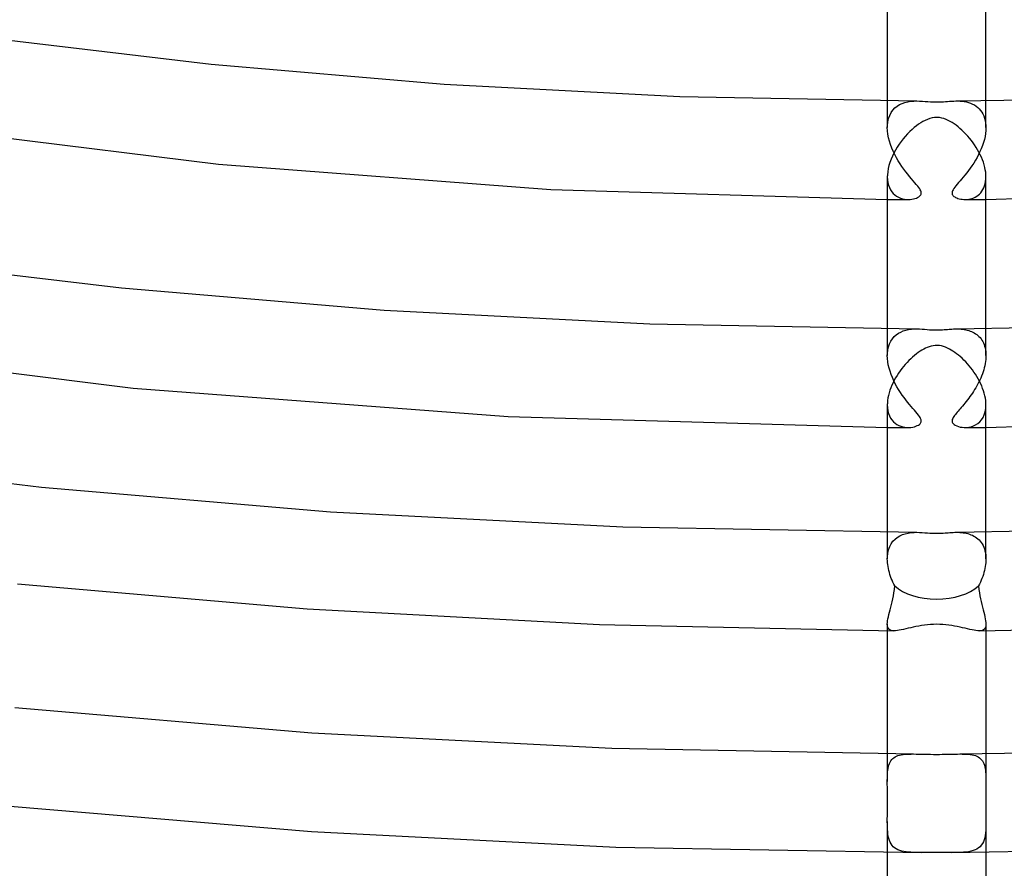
# Model space of a CAD drawing. Header units: millimetres. Extents: x -305 to 305, y -173 to 291.
# Tile 42 of 95: x -37 to 3, y 94 to 129. Entities that reach past the tile are written whole.
import ezdxf

# ---------------------------------------------------------------- set-up
doc = ezdxf.new("R2010")
doc.units = ezdxf.units.MM
doc.layers.add('HIDDEN', color=7, linetype='Continuous')
doc.layers.add('THICK', color=7, linetype='Continuous')

msp = doc.modelspace()

# ---------------------------------------------------------------- linework, layer by layer
at = {"layer": 'HIDDEN'}
for p, q in [((-2, 125.461), (-2, 124.373)), ((-1.398, 125.356), (-1.285, 125.395)), ((-1.285, 125.395), (-1.166, 125.424)), ((-1.166, 125.424), (-1.044, 125.442)), ((-1.044, 125.442), (-0.922, 125.452)), ((-0.922, 125.452), (-0.802, 125.455)), ((0.862, 125.454), (0.948, 125.451)), ((0.948, 125.451), (1.034, 125.444)), ((1.034, 125.444), (1.12, 125.432)), ((1.12, 125.432), (1.207, 125.415)), ((1.207, 125.415), (1.292, 125.393)), ((1.292, 125.393), (1.376, 125.365)), ((2, 124.373), (2, 125.46)), ((-1.904, 124.869), (-1.846, 124.982)), ((-1.846, 124.982), (-1.775, 125.082)), ((-1.775, 125.082), (-1.694, 125.169)), ((-1.694, 125.169), (-1.603, 125.244)), ((-1.603, 125.244), (-1.504, 125.306)), ((-1.504, 125.306), (-1.398, 125.356)), ((1.376, 125.365), (1.456, 125.33)), ((1.456, 125.33), (1.531, 125.29)), ((1.531, 125.29), (1.602, 125.245)), ((1.602, 125.245), (1.667, 125.193)), ((1.667, 125.193), (1.728, 125.136)), ((1.728, 125.136), (1.782, 125.073)), ((1.782, 125.073), (1.832, 125.004)), ((1.832, 125.004), (1.876, 124.929)), ((-1.998, 124.461), (-1.981, 124.607)), ((-1.981, 124.607), (-1.95, 124.743)), ((-1.95, 124.743), (-1.904, 124.869)), ((1.876, 124.929), (1.914, 124.848)), ((1.914, 124.848), (1.945, 124.76)), ((1.945, 124.76), (1.97, 124.666)), ((1.97, 124.666), (1.987, 124.565)), ((-2, 124.402), (-1.999, 124.417)), ((-2, 124.388), (-2, 124.402)), ((-2, 124.373), (-2, 124.388)), ((-1.995, 124.238), (-2, 124.373)), ((-1.999, 124.432), (-1.998, 124.446)), ((-1.999, 124.417), (-1.999, 124.432)), ((-1.998, 124.446), (-1.998, 124.461)), ((-1.979, 124.101), (-1.995, 124.238)), ((1.996, 124.256), (1.983, 124.136)), ((1.987, 124.565), (1.997, 124.461)), ((2, 124.373), (1.996, 124.256)), ((1.997, 124.461), (1.998, 124.446)), ((1.998, 124.446), (1.999, 124.432)), ((1.999, 124.432), (1.999, 124.417)), ((1.999, 124.417), (2, 124.402)), ((2, 124.402), (2, 124.388)), ((2, 124.388), (2, 124.373)), ((-1.953, 123.963), (-1.979, 124.101)), ((-1.917, 123.822), (-1.953, 123.963)), ((-1.873, 123.683), (-1.917, 123.822)), ((1.935, 123.889), (1.9, 123.765)), ((1.963, 124.013), (1.935, 123.889)), ((1.983, 124.136), (1.963, 124.013)), ((-1.822, 123.545), (-1.873, 123.683)), ((-1.764, 123.41), (-1.822, 123.545)), ((-1.701, 123.278), (-1.764, 123.41)), ((1.758, 123.397), (1.7, 123.277)), ((1.811, 123.518), (1.758, 123.397)), ((1.859, 123.642), (1.811, 123.518)), ((1.9, 123.765), (1.859, 123.642)), ((-1.632, 123.149), (-1.701, 123.278)), ((-1.56, 123.024), (-1.632, 123.149)), ((-1.485, 122.904), (-1.56, 123.024)), ((1.573, 123.046), (1.504, 122.934)), ((1.638, 123.16), (1.573, 123.046)), ((1.7, 123.277), (1.638, 123.16)), ((-1.407, 122.79), (-1.485, 122.904)), ((-1.329, 122.68), (-1.407, 122.79)), ((-1.251, 122.576), (-1.329, 122.68)), ((1.289, 122.626), (1.218, 122.533)), ((1.361, 122.724), (1.289, 122.626)), ((1.433, 122.827), (1.361, 122.724)), ((1.504, 122.934), (1.433, 122.827)), ((-2, 122.375), (-1.995, 122.255)), ((-1.995, 122.255), (-1.979, 122.142)), ((-1.173, 122.477), (-1.251, 122.576)), ((-1.096, 122.383), (-1.173, 122.477)), ((-1.022, 122.295), (-1.096, 122.383)), ((-0.951, 122.213), (-1.022, 122.295)), ((-0.884, 122.137), (-0.951, 122.213)), ((0.95, 122.212), (0.89, 122.144)), ((1.013, 122.285), (0.95, 122.212)), ((1.079, 122.363), (1.013, 122.285)), ((1.147, 122.446), (1.079, 122.363)), ((1.218, 122.533), (1.147, 122.446)), ((1.968, 122.091), (1.986, 122.18)), ((1.986, 122.18), (1.996, 122.275)), ((1.996, 122.275), (2, 122.375)), ((-1.979, 122.142), (-1.953, 122.036)), ((-1.953, 122.036), (-1.918, 121.939)), ((-1.918, 121.939), (-1.874, 121.851)), ((-1.874, 121.851), (-1.821, 121.771)), ((-0.824, 122.066), (-0.884, 122.137)), ((-0.769, 122), (-0.824, 122.066)), ((-0.723, 121.94), (-0.769, 122)), ((-0.688, 121.889), (-0.723, 121.94)), ((-0.662, 121.847), (-0.688, 121.889)), ((-0.645, 121.811), (-0.662, 121.847)), ((-0.633, 121.78), (-0.645, 121.811)), ((0.643, 121.807), (0.63, 121.767)), ((0.665, 121.852), (0.643, 121.807)), ((0.697, 121.903), (0.665, 121.852)), ((0.736, 121.958), (0.697, 121.903)), ((0.782, 122.016), (0.736, 121.958)), ((0.834, 122.078), (0.782, 122.016)), ((0.89, 122.144), (0.834, 122.078)), ((1.788, 121.73), (1.835, 121.789)), ((1.835, 121.789), (1.876, 121.855)), ((1.876, 121.855), (1.912, 121.927)), ((1.912, 121.927), (1.943, 122.006)), ((1.943, 122.006), (1.968, 122.091)), ((-2, 121.461), (-1.859, 121.46)), ((-1.859, 121.46), (-1.719, 121.459)), ((-1.821, 121.771), (-1.762, 121.701)), ((-1.762, 121.701), (-1.697, 121.64)), ((-1.719, 121.459), (-1.578, 121.458)), ((-1.697, 121.64), (-1.626, 121.588)), ((-1.626, 121.588), (-1.55, 121.545)), ((-1.578, 121.458), (-1.437, 121.457)), ((-1.55, 121.545), (-1.472, 121.512)), ((-1.472, 121.512), (-1.391, 121.486)), ((-1.437, 121.457), (-1.297, 121.457)), ((-1.391, 121.486), (-1.31, 121.469)), ((-1.31, 121.469), (-1.228, 121.459)), ((-1.297, 121.457), (-1.156, 121.456)), ((-1.228, 121.459), (-1.148, 121.456)), ((-1.148, 121.456), (-1.076, 121.459)), ((-1.076, 121.459), (-1.007, 121.467)), ((-1.007, 121.467), (-0.941, 121.479)), ((-0.941, 121.479), (-0.879, 121.495)), ((-0.879, 121.495), (-0.821, 121.515)), ((-0.821, 121.515), (-0.77, 121.539)), ((-0.77, 121.539), (-0.725, 121.565)), ((-0.725, 121.565), (-0.69, 121.592)), ((-0.69, 121.592), (-0.664, 121.619)), ((-0.664, 121.619), (-0.645, 121.645)), ((-0.645, 121.645), (-0.634, 121.67)), ((-0.634, 121.67), (-0.627, 121.696)), ((-0.627, 121.75), (-0.633, 121.78)), ((-0.625, 121.722), (-0.627, 121.75)), ((-0.627, 121.696), (-0.625, 121.722)), ((0.63, 121.767), (0.625, 121.73)), ((0.625, 121.73), (0.627, 121.696)), ((0.627, 121.696), (0.636, 121.665)), ((0.636, 121.665), (0.651, 121.636)), ((0.651, 121.636), (0.672, 121.609)), ((0.672, 121.609), (0.699, 121.584)), ((0.699, 121.584), (0.732, 121.56)), ((0.732, 121.56), (0.771, 121.538)), ((0.771, 121.538), (0.815, 121.518)), ((0.815, 121.518), (0.864, 121.5)), ((0.864, 121.5), (0.918, 121.484)), ((0.918, 121.484), (0.975, 121.472)), ((0.975, 121.472), (1.036, 121.463)), ((1.036, 121.463), (1.1, 121.457)), ((1.1, 121.457), (1.165, 121.456)), ((1.156, 121.456), (1.297, 121.457)), ((1.165, 121.456), (1.234, 121.459)), ((1.234, 121.459), (1.303, 121.468)), ((1.297, 121.457), (1.437, 121.457)), ((1.303, 121.468), (1.371, 121.481)), ((1.371, 121.481), (1.437, 121.5)), ((1.437, 121.5), (1.502, 121.524)), ((1.437, 121.457), (1.578, 121.458)), ((1.502, 121.524), (1.565, 121.553)), ((1.565, 121.553), (1.626, 121.588)), ((1.578, 121.458), (1.719, 121.459)), ((1.626, 121.588), (1.683, 121.629)), ((1.683, 121.629), (1.738, 121.676)), ((1.719, 121.459), (1.859, 121.46)), ((1.738, 121.676), (1.788, 121.73)), ((1.859, 121.46), (2, 121.461)), ((-2, 116.21), (-2, 115.122)), ((-1.136, 116.179), (-1.025, 116.194)), ((-1.025, 116.194), (-0.914, 116.202)), ((-0.914, 116.202), (-0.804, 116.205)), ((0.802, 116.205), (0.865, 116.204)), ((0.865, 116.204), (0.928, 116.202)), ((0.928, 116.202), (0.991, 116.198)), ((0.991, 116.198), (1.054, 116.191)), ((1.054, 116.191), (1.117, 116.182)), ((2, 115.122), (2, 116.21)), ((-1.859, 115.71), (-1.795, 115.807)), ((-1.795, 115.807), (-1.721, 115.892)), ((-1.721, 115.892), (-1.64, 115.966)), ((-1.64, 115.966), (-1.55, 116.028)), ((-1.55, 116.028), (-1.455, 116.08)), ((-1.455, 116.08), (-1.353, 116.123)), ((-1.353, 116.123), (-1.247, 116.155)), ((-1.247, 116.155), (-1.136, 116.179)), ((1.117, 116.182), (1.18, 116.171)), ((1.18, 116.171), (1.241, 116.157)), ((1.241, 116.157), (1.301, 116.14)), ((1.301, 116.14), (1.36, 116.12)), ((1.36, 116.12), (1.417, 116.098)), ((1.417, 116.098), (1.472, 116.072)), ((1.472, 116.072), (1.525, 116.043)), ((1.525, 116.043), (1.577, 116.011)), ((1.577, 116.011), (1.626, 115.976)), ((1.626, 115.976), (1.673, 115.938)), ((1.673, 115.938), (1.717, 115.896)), ((1.717, 115.896), (1.759, 115.851)), ((1.759, 115.851), (1.799, 115.802)), ((1.799, 115.802), (1.835, 115.749)), ((-1.982, 115.35), (-1.954, 115.48)), ((-1.954, 115.48), (-1.912, 115.601)), ((-1.912, 115.601), (-1.859, 115.71)), ((1.835, 115.749), (1.868, 115.693)), ((1.868, 115.693), (1.897, 115.634)), ((1.897, 115.634), (1.924, 115.571)), ((1.924, 115.571), (1.947, 115.504)), ((1.947, 115.504), (1.965, 115.435)), ((1.965, 115.435), (1.98, 115.362)), ((-2, 115.152), (-1.999, 115.166)), ((-2, 115.137), (-2, 115.152)), ((-2, 115.122), (-2, 115.137)), ((-1.995, 114.999), (-2, 115.122)), ((-1.999, 115.181), (-1.998, 115.195)), ((-1.999, 115.166), (-1.999, 115.181)), ((-1.998, 115.195), (-1.998, 115.21)), ((-1.998, 115.21), (-1.982, 115.35)), ((-1.982, 114.873), (-1.995, 114.999)), ((1.98, 115.362), (1.991, 115.287)), ((1.991, 115.287), (1.997, 115.21)), ((1.998, 115.042), (1.992, 114.961)), ((1.997, 115.21), (1.998, 115.195)), ((1.998, 115.195), (1.999, 115.181)), ((2, 115.122), (1.998, 115.042)), ((1.999, 115.181), (1.999, 115.166)), ((1.999, 115.166), (2, 115.152)), ((2, 115.152), (2, 115.137)), ((2, 115.137), (2, 115.122)), ((-1.96, 114.745), (-1.982, 114.873)), ((-1.929, 114.615), (-1.96, 114.745)), ((-1.891, 114.485), (-1.929, 114.615)), ((1.933, 114.628), (1.909, 114.544)), ((1.953, 114.712), (1.933, 114.628)), ((1.969, 114.796), (1.953, 114.712)), ((1.983, 114.878), (1.969, 114.796)), ((1.992, 114.961), (1.983, 114.878)), ((-1.846, 114.356), (-1.891, 114.485)), ((-1.795, 114.228), (-1.846, 114.356)), ((-1.738, 114.103), (-1.795, 114.228)), ((1.788, 114.213), (1.751, 114.132)), ((1.822, 114.294), (1.788, 114.213)), ((1.854, 114.377), (1.822, 114.294)), ((1.883, 114.46), (1.854, 114.377)), ((1.909, 114.544), (1.883, 114.46)), ((-1.676, 113.98), (-1.738, 114.103)), ((-1.61, 113.86), (-1.676, 113.98)), ((-1.541, 113.743), (-1.61, 113.86)), ((1.587, 113.82), (1.542, 113.745)), ((1.631, 113.896), (1.587, 113.82)), ((1.673, 113.973), (1.631, 113.896)), ((1.713, 114.052), (1.673, 113.973)), ((1.751, 114.132), (1.713, 114.052)), ((-1.47, 113.631), (-1.541, 113.743)), ((-1.397, 113.524), (-1.47, 113.631)), ((-1.323, 113.421), (-1.397, 113.524)), ((-1.249, 113.323), (-1.323, 113.421)), ((1.35, 113.458), (1.3, 113.39)), ((1.399, 113.528), (1.35, 113.458)), ((1.448, 113.599), (1.399, 113.528)), ((1.495, 113.671), (1.448, 113.599)), ((1.542, 113.745), (1.495, 113.671)), ((-2, 113.124), (-1.994, 113.001)), ((-1.994, 113.001), (-1.978, 112.885)), ((-1.175, 113.229), (-1.249, 113.323)), ((-1.103, 113.141), (-1.175, 113.229)), ((-1.032, 113.057), (-1.103, 113.141)), ((-0.964, 112.979), (-1.032, 113.057)), ((1.001, 113.021), (0.955, 112.967)), ((1.049, 113.077), (1.001, 113.021)), ((1.098, 113.135), (1.049, 113.077)), ((1.148, 113.196), (1.098, 113.135)), ((1.199, 113.259), (1.148, 113.196)), ((1.25, 113.324), (1.199, 113.259)), ((1.3, 113.39), (1.25, 113.324)), ((1.992, 112.98), (2, 113.124)), ((-1.978, 112.885), (-1.951, 112.778)), ((-1.951, 112.778), (-1.913, 112.679)), ((-1.913, 112.679), (-1.868, 112.59)), ((-0.9, 112.905), (-0.964, 112.979)), ((-0.841, 112.836), (-0.9, 112.905)), ((-0.787, 112.771), (-0.841, 112.836)), ((-0.739, 112.711), (-0.787, 112.771)), ((-0.7, 112.658), (-0.739, 112.711)), ((-0.672, 112.613), (-0.7, 112.658)), ((-0.651, 112.575), (-0.672, 112.613)), ((0.672, 112.614), (0.651, 112.574)), ((0.698, 112.655), (0.672, 112.614)), ((0.728, 112.696), (0.698, 112.655)), ((0.759, 112.737), (0.728, 112.696)), ((0.793, 112.779), (0.759, 112.737)), ((0.829, 112.822), (0.793, 112.779)), ((0.869, 112.868), (0.829, 112.822)), ((0.91, 112.916), (0.869, 112.868)), ((0.955, 112.967), (0.91, 112.916)), ((1.821, 112.519), (1.882, 112.615)), ((1.882, 112.615), (1.932, 112.724)), ((1.932, 112.724), (1.969, 112.846)), ((1.969, 112.846), (1.992, 112.98)), ((-2, 112.21), (-1.859, 112.209)), ((-1.868, 112.59), (-1.814, 112.51)), ((-1.859, 112.209), (-1.718, 112.208)), ((-1.814, 112.51), (-1.753, 112.441)), ((-1.753, 112.441), (-1.686, 112.381)), ((-1.718, 112.208), (-1.578, 112.208)), ((-1.686, 112.381), (-1.614, 112.33)), ((-1.614, 112.33), (-1.537, 112.289)), ((-1.578, 112.208), (-1.437, 112.207)), ((-1.537, 112.289), (-1.457, 112.256)), ((-1.457, 112.256), (-1.374, 112.231)), ((-1.437, 112.207), (-1.296, 112.206)), ((-1.374, 112.231), (-1.289, 112.215)), ((-1.296, 112.206), (-1.156, 112.206)), ((-1.289, 112.215), (-1.202, 112.207)), ((-1.202, 112.207), (-1.118, 112.206)), ((-1.118, 112.206), (-1.042, 112.212)), ((-1.042, 112.212), (-0.97, 112.223)), ((-0.97, 112.223), (-0.902, 112.238)), ((-0.902, 112.238), (-0.84, 112.258)), ((-0.84, 112.258), (-0.785, 112.281)), ((-0.785, 112.281), (-0.737, 112.307)), ((-0.737, 112.307), (-0.699, 112.334)), ((-0.699, 112.334), (-0.67, 112.361)), ((-0.67, 112.361), (-0.65, 112.387)), ((-0.638, 112.543), (-0.651, 112.575)), ((-0.65, 112.387), (-0.637, 112.412)), ((-0.63, 112.514), (-0.638, 112.543)), ((-0.637, 112.412), (-0.629, 112.436)), ((-0.625, 112.487), (-0.63, 112.514)), ((-0.629, 112.436), (-0.625, 112.461)), ((-0.625, 112.461), (-0.625, 112.487)), ((0.626, 112.496), (0.625, 112.461)), ((0.625, 112.461), (0.631, 112.427)), ((0.635, 112.534), (0.626, 112.496)), ((0.631, 112.427), (0.645, 112.395)), ((0.651, 112.574), (0.635, 112.534)), ((0.645, 112.395), (0.67, 112.362)), ((0.67, 112.362), (0.706, 112.328)), ((0.706, 112.328), (0.755, 112.296)), ((0.755, 112.296), (0.814, 112.268)), ((0.814, 112.268), (0.88, 112.245)), ((0.88, 112.245), (0.952, 112.226)), ((0.952, 112.226), (1.029, 112.213)), ((1.029, 112.213), (1.11, 112.207)), ((1.11, 112.207), (1.204, 112.207)), ((1.155, 112.206), (1.296, 112.206)), ((1.204, 112.207), (1.299, 112.217)), ((1.296, 112.206), (1.437, 112.207)), ((1.299, 112.217), (1.396, 112.237)), ((1.396, 112.237), (1.49, 112.268)), ((1.437, 112.207), (1.578, 112.208)), ((1.49, 112.268), (1.582, 112.312)), ((1.578, 112.208), (1.718, 112.208)), ((1.582, 112.312), (1.669, 112.368)), ((1.669, 112.368), (1.749, 112.437)), ((1.718, 112.208), (1.859, 112.209)), ((1.749, 112.437), (1.821, 112.519)), ((1.859, 112.209), (2, 112.21)), ((-2, 107.959), (-2, 106.871)), ((-1.595, 107.748), (-1.496, 107.81)), ((-1.496, 107.81), (-1.389, 107.859)), ((-1.389, 107.859), (-1.275, 107.897)), ((-1.275, 107.897), (-1.157, 107.925)), ((-1.157, 107.925), (-1.037, 107.943)), ((-1.037, 107.943), (-0.917, 107.952)), ((-0.917, 107.952), (-0.798, 107.955)), ((0.803, 107.955), (0.871, 107.954)), ((0.871, 107.954), (0.938, 107.951)), ((0.938, 107.951), (1.006, 107.946)), ((1.006, 107.946), (1.072, 107.938)), ((1.072, 107.938), (1.139, 107.928)), ((1.139, 107.928), (1.204, 107.915)), ((1.204, 107.915), (1.268, 107.899)), ((1.268, 107.899), (1.331, 107.88)), ((1.331, 107.88), (1.392, 107.857)), ((1.392, 107.857), (1.452, 107.831)), ((1.452, 107.831), (1.51, 107.802)), ((2, 106.871), (2, 107.959)), ((-1.902, 107.374), (-1.842, 107.488)), ((-1.842, 107.488), (-1.77, 107.588)), ((-1.77, 107.588), (-1.687, 107.675)), ((-1.687, 107.675), (-1.595, 107.748)), ((1.51, 107.802), (1.566, 107.768)), ((1.566, 107.768), (1.62, 107.73)), ((1.62, 107.73), (1.672, 107.689)), ((1.672, 107.689), (1.72, 107.643)), ((1.72, 107.643), (1.765, 107.593)), ((1.765, 107.593), (1.808, 107.539)), ((1.808, 107.539), (1.846, 107.48)), ((1.846, 107.48), (1.881, 107.418)), ((1.881, 107.418), (1.912, 107.351)), ((-1.998, 106.959), (-1.981, 107.109)), ((-1.981, 107.109), (-1.949, 107.247)), ((-1.949, 107.247), (-1.902, 107.374)), ((1.912, 107.351), (1.938, 107.279)), ((1.938, 107.279), (1.96, 107.205)), ((1.96, 107.205), (1.978, 107.126)), ((1.978, 107.126), (1.99, 107.045)), ((1.99, 107.045), (1.997, 106.959)), ((-2, 106.901), (-1.999, 106.916)), ((-2, 106.886), (-2, 106.901)), ((-2, 106.871), (-2, 106.886)), ((-1.998, 106.796), (-2, 106.871)), ((-1.999, 106.93), (-1.998, 106.945)), ((-1.999, 106.916), (-1.999, 106.93)), ((-1.998, 106.945), (-1.998, 106.959)), ((-1.993, 106.719), (-1.998, 106.796)), ((-1.984, 106.641), (-1.993, 106.719)), ((-1.972, 106.562), (-1.984, 106.641)), ((1.984, 106.641), (1.972, 106.563)), ((1.993, 106.719), (1.984, 106.641)), ((1.998, 106.796), (1.993, 106.719)), ((1.997, 106.959), (1.998, 106.945)), ((1.998, 106.945), (1.999, 106.93)), ((2, 106.871), (1.998, 106.796)), ((1.999, 106.93), (1.999, 106.916)), ((1.999, 106.916), (2, 106.901)), ((2, 106.901), (2, 106.886)), ((2, 106.886), (2, 106.871)), ((-1.957, 106.483), (-1.972, 106.562)), ((-1.939, 106.404), (-1.957, 106.483)), ((-1.918, 106.323), (-1.939, 106.404)), ((-1.894, 106.243), (-1.918, 106.323)), ((-1.867, 106.164), (-1.894, 106.243)), ((1.894, 106.243), (1.867, 106.164)), ((1.918, 106.323), (1.894, 106.243)), ((1.939, 106.403), (1.918, 106.323)), ((1.957, 106.483), (1.939, 106.403)), ((1.972, 106.563), (1.957, 106.483)), ((-1.838, 106.085), (-1.867, 106.164)), ((-1.807, 106.006), (-1.838, 106.085)), ((-1.773, 105.929), (-1.807, 106.006)), ((-1.738, 105.852), (-1.773, 105.929)), ((-1.7, 105.776), (-1.738, 105.852)), ((1.738, 105.852), (1.7, 105.776)), ((1.773, 105.929), (1.738, 105.852)), ((1.807, 106.007), (1.773, 105.929)), ((1.838, 106.085), (1.807, 106.007)), ((1.867, 106.164), (1.838, 106.085)), ((-1.754, 105.373), (-1.733, 105.5)), ((-1.733, 105.5), (-1.714, 105.635)), ((-1.714, 105.635), (-1.7, 105.776)), ((1.7, 105.776), (1.714, 105.637)), ((1.714, 105.637), (1.732, 105.504)), ((1.732, 105.504), (1.754, 105.377)), ((-1.858, 104.917), (-1.831, 105.025)), ((-1.831, 105.025), (-1.804, 105.137)), ((-1.804, 105.137), (-1.778, 105.253)), ((-1.778, 105.253), (-1.754, 105.373)), ((1.754, 105.377), (1.778, 105.256)), ((1.778, 105.256), (1.803, 105.14)), ((1.803, 105.14), (1.83, 105.027)), ((1.83, 105.027), (1.858, 104.918)), ((-1.956, 104.526), (-1.935, 104.617)), ((-1.935, 104.617), (-1.911, 104.712)), ((-1.911, 104.712), (-1.885, 104.812)), ((-1.885, 104.812), (-1.858, 104.917)), ((1.858, 104.918), (1.885, 104.813)), ((1.885, 104.813), (1.911, 104.713)), ((1.911, 104.713), (1.935, 104.617)), ((1.935, 104.617), (1.957, 104.526)), ((-2, 104.223), (-1.997, 104.289)), ((-1.996, 104.159), (-2, 104.223)), ((-2, 104.222), (-2, 103.959)), ((-1.997, 104.289), (-1.988, 104.362)), ((-1.988, 104.362), (-1.974, 104.441)), ((-1.974, 104.441), (-1.956, 104.526)), ((1.957, 104.526), (1.974, 104.441)), ((1.974, 104.441), (1.988, 104.362)), ((1.988, 104.362), (1.997, 104.289)), ((2, 104.222), (1.996, 104.158)), ((1.997, 104.289), (2, 104.222)), ((2, 104.222), (2, 103.959)), ((-1.985, 104.104), (-1.996, 104.159)), ((-1.965, 104.058), (-1.985, 104.104)), ((-1.936, 104.021), (-1.965, 104.058)), ((-1.897, 103.993), (-1.936, 104.021)), ((-1.851, 103.973), (-1.897, 103.993)), ((-1.795, 103.962), (-1.851, 103.973)), ((-1.731, 103.958), (-1.795, 103.962)), ((1.795, 103.962), (1.731, 103.958)), ((1.85, 103.973), (1.795, 103.962)), ((1.897, 103.993), (1.85, 103.973)), ((1.936, 104.021), (1.897, 103.993)), ((1.964, 104.058), (1.936, 104.021)), ((1.985, 104.104), (1.964, 104.058)), ((1.996, 104.158), (1.985, 104.104)), ((-2, 98.964), (-2, 97.841)), ((-1.912, 98.575), (-1.885, 98.632)), ((-1.885, 98.632), (-1.855, 98.684)), ((-1.855, 98.684), (-1.819, 98.731)), ((-1.819, 98.731), (-1.779, 98.772)), ((-1.779, 98.772), (-1.734, 98.809)), ((-1.734, 98.809), (-1.684, 98.842)), ((-1.684, 98.842), (-1.628, 98.869)), ((-1.628, 98.869), (-1.569, 98.893)), ((-1.569, 98.893), (-1.504, 98.912)), ((-1.504, 98.912), (-1.436, 98.927)), ((-1.436, 98.927), (-1.364, 98.939)), ((-1.364, 98.939), (-1.287, 98.947)), ((-1.287, 98.947), (-1.207, 98.954)), ((-1.207, 98.954), (-1.122, 98.957)), ((-1.122, 98.957), (-1.034, 98.959)), ((-1.034, 98.959), (-0.943, 98.96)), ((0.943, 98.96), (1.034, 98.959)), ((1.034, 98.959), (1.121, 98.957)), ((1.121, 98.957), (1.206, 98.954)), ((1.206, 98.954), (1.287, 98.947)), ((1.287, 98.947), (1.365, 98.938)), ((1.365, 98.938), (1.438, 98.926)), ((1.438, 98.926), (1.507, 98.911)), ((1.507, 98.911), (1.571, 98.892)), ((1.571, 98.892), (1.631, 98.868)), ((1.631, 98.868), (1.686, 98.84)), ((1.686, 98.84), (1.736, 98.808)), ((1.736, 98.808), (1.782, 98.77)), ((1.782, 98.77), (1.822, 98.728)), ((1.822, 98.728), (1.857, 98.681)), ((1.857, 98.681), (1.887, 98.629)), ((1.887, 98.629), (1.913, 98.572)), ((2, 98.964), (2, 97.841)), ((-1.993, 98.141), (-1.987, 98.223)), ((-1.987, 98.223), (-1.978, 98.302)), ((-1.978, 98.302), (-1.967, 98.376)), ((-1.967, 98.376), (-1.952, 98.447)), ((-1.952, 98.447), (-1.934, 98.513)), ((-1.934, 98.513), (-1.912, 98.575)), ((1.913, 98.572), (1.935, 98.51)), ((1.935, 98.51), (1.953, 98.443)), ((1.953, 98.443), (1.968, 98.373)), ((1.968, 98.373), (1.979, 98.299)), ((1.979, 98.299), (1.987, 98.221)), ((-2, 97.924), (-1.999, 97.944)), ((-2, 97.904), (-2, 97.924)), ((-2, 97.884), (-2, 97.904)), ((-2, 97.864), (-2, 97.884)), ((-2, 97.843), (-2, 97.864)), ((-2, 97.728), (-2, 97.843)), ((-1.999, 97.964), (-1.997, 98.054)), ((-1.999, 97.944), (-1.999, 97.964)), ((-1.997, 98.054), (-1.993, 98.141)), ((1.987, 98.221), (1.993, 98.139)), ((1.993, 98.139), (1.997, 98.053)), ((1.997, 98.053), (1.999, 97.964)), ((1.999, 97.964), (1.999, 97.944)), ((1.999, 97.944), (2, 97.924)), ((2, 97.843), (1.999, 97.717)), ((2, 97.924), (2, 97.904)), ((2, 97.904), (2, 97.884)), ((2, 97.884), (2, 97.864)), ((2, 97.864), (2, 97.843)), ((-1.998, 97.609), (-2, 97.728)), ((-1.996, 97.485), (-1.998, 97.609)), ((-1.995, 97.358), (-1.996, 97.485)), ((1.996, 97.45), (1.994, 97.312)), ((1.998, 97.586), (1.996, 97.45)), ((1.999, 97.717), (1.998, 97.586)), ((-1.994, 97.229), (-1.995, 97.358)), ((-1.993, 97.1), (-1.994, 97.229)), ((-1.993, 96.97), (-1.993, 97.1)), ((1.994, 97.312), (1.993, 97.172)), ((1.993, 97.172), (1.993, 97.031)), ((1.993, 97.031), (1.993, 96.889)), ((-1.996, 96.58), (-1.995, 96.709)), ((-1.995, 96.709), (-1.993, 96.839)), ((-1.993, 96.839), (-1.993, 96.97)), ((1.993, 96.889), (1.994, 96.748)), ((1.994, 96.748), (1.996, 96.609)), ((-2, 96.332), (-1.998, 96.454)), ((-2, 96.214), (-2, 96.332)), ((-1.998, 96.454), (-1.996, 96.58)), ((1.996, 96.609), (1.998, 96.473)), ((1.998, 96.473), (2, 96.341)), ((2, 96.341), (2, 96.214)), ((-2, 96.216), (-2, 94.964)), ((-1.999, 96.103), (-2, 96.214)), ((-1.997, 95.996), (-1.999, 96.103)), ((-1.992, 95.893), (-1.997, 95.996)), ((-1.985, 95.795), (-1.992, 95.893)), ((1.99, 95.865), (1.981, 95.759)), ((1.996, 95.976), (1.99, 95.865)), ((1.999, 96.092), (1.996, 95.976)), ((2, 96.214), (1.999, 96.092)), ((2, 96.216), (2, 94.964)), ((-1.974, 95.701), (-1.985, 95.795)), ((-1.959, 95.612), (-1.974, 95.701)), ((-1.94, 95.528), (-1.959, 95.612)), ((-1.915, 95.449), (-1.94, 95.528)), ((-1.885, 95.377), (-1.915, 95.449)), ((1.925, 95.477), (1.894, 95.396)), ((1.949, 95.565), (1.925, 95.477)), ((1.968, 95.659), (1.949, 95.565)), ((1.981, 95.759), (1.968, 95.659)), ((-1.849, 95.311), (-1.885, 95.377)), ((-1.807, 95.251), (-1.849, 95.311)), ((-1.758, 95.197), (-1.807, 95.251)), ((-1.703, 95.15), (-1.758, 95.197)), ((-1.641, 95.109), (-1.703, 95.15)), ((-1.573, 95.075), (-1.641, 95.109)), ((-1.498, 95.046), (-1.573, 95.075)), ((-1.418, 95.022), (-1.498, 95.046)), ((1.476, 95.039), (1.388, 95.015)), ((1.557, 95.068), (1.476, 95.039)), ((1.632, 95.104), (1.557, 95.068)), ((1.7, 95.148), (1.632, 95.104)), ((1.76, 95.199), (1.7, 95.148)), ((1.812, 95.257), (1.76, 95.199)), ((1.857, 95.322), (1.812, 95.257)), ((1.894, 95.396), (1.857, 95.322)), ((-1.331, 95.003), (-1.418, 95.022)), ((-1.24, 94.989), (-1.331, 95.003)), ((-1.143, 94.978), (-1.24, 94.989)), ((-1.043, 94.97), (-1.143, 94.978)), ((-0.938, 94.965), (-1.043, 94.97)), ((-0.829, 94.961), (-0.938, 94.965)), ((-0.718, 94.96), (-0.829, 94.961)), ((-0.603, 94.959), (-0.718, 94.96)), ((0.731, 94.96), (0.603, 94.959)), ((0.854, 94.962), (0.731, 94.96)), ((0.972, 94.966), (0.854, 94.962)), ((1.085, 94.973), (0.972, 94.966)), ((1.192, 94.983), (1.085, 94.973)), ((1.293, 94.997), (1.192, 94.983)), ((1.388, 95.015), (1.293, 94.997))]:
    msp.add_line(p, q, dxfattribs=at)
for start_param, end_param in [(0.554567, 1.570796), (1.570796, 2.587025)]:
    msp.add_ellipse((0, 106.372), major_axis=(-2, 0), ratio=0.5654, start_param=start_param, end_param=end_param, dxfattribs=at)
at = {"layer": 'THICK'}
for p, q in [((-2, 131.626), (-2, 125.461)), ((2, 125.46), (2, 131.626)), ((-38.717, 128.049), (-29.417, 126.941)), ((-29.417, 126.941), (-19.965, 126.135)), ((-19.965, 126.135), (-10.411, 125.638)), ((-10.411, 125.638), (-0.802, 125.455)), ((-0.802, 125.455), (-0.689, 125.452)), ((-0.689, 125.452), (-0.577, 125.446)), ((-0.577, 125.446), (-0.465, 125.438)), ((-0.465, 125.438), (-0.354, 125.429)), ((-0.354, 125.429), (-0.249, 125.421)), ((-0.249, 125.421), (-0.154, 125.415)), ((-0.154, 125.415), (-0.067, 125.412)), ((-0.067, 125.412), (0.02, 125.412)), ((0.02, 125.412), (0.108, 125.413)), ((0.108, 125.413), (0.196, 125.417)), ((0.196, 125.417), (0.281, 125.423)), ((0.281, 125.423), (0.363, 125.43)), ((0.363, 125.43), (0.444, 125.436)), ((0.444, 125.436), (0.526, 125.443)), ((0.526, 125.443), (0.609, 125.448)), ((0.609, 125.448), (0.692, 125.452)), ((0.692, 125.452), (0.776, 125.455)), ((0.776, 125.455), (0.862, 125.454)), ((0.862, 125.454), (9.828, 125.618)), ((-0.558, 124.617), (-0.644, 124.565)), ((-0.468, 124.665), (-0.558, 124.617)), ((-0.376, 124.707), (-0.468, 124.665)), ((-0.281, 124.741), (-0.376, 124.707)), ((-0.183, 124.767), (-0.281, 124.741)), ((-0.083, 124.783), (-0.183, 124.767)), ((0.018, 124.787), (-0.083, 124.783)), ((0.115, 124.779), (0.018, 124.787)), ((0.209, 124.761), (0.115, 124.779)), ((0.298, 124.736), (0.209, 124.761)), ((0.386, 124.702), (0.298, 124.736)), ((0.471, 124.663), (0.386, 124.702)), ((0.552, 124.62), (0.471, 124.663)), ((0.63, 124.574), (0.552, 124.62)), ((-42.458, 124.547), (-29.128, 122.891)), ((-1.089, 124.208), (-1.18, 124.116)), ((-0.998, 124.293), (-1.089, 124.208)), ((-0.907, 124.372), (-0.998, 124.293)), ((-0.817, 124.443), (-0.907, 124.372)), ((-0.73, 124.508), (-0.817, 124.443)), ((-0.644, 124.565), (-0.73, 124.508)), ((0.708, 124.523), (0.63, 124.574)), ((0.787, 124.466), (0.708, 124.523)), ((0.867, 124.405), (0.787, 124.466)), ((0.947, 124.338), (0.867, 124.405)), ((1.027, 124.266), (0.947, 124.338)), ((1.107, 124.189), (1.027, 124.266)), ((1.186, 124.109), (1.107, 124.189)), ((-1.441, 123.806), (-1.522, 123.694)), ((-1.357, 123.913), (-1.441, 123.806)), ((-1.27, 124.017), (-1.357, 123.913)), ((-1.18, 124.116), (-1.27, 124.017)), ((1.262, 124.026), (1.186, 124.109)), ((1.336, 123.94), (1.262, 124.026)), ((1.407, 123.851), (1.336, 123.94)), ((1.475, 123.76), (1.407, 123.851)), ((-1.669, 123.461), (-1.735, 123.339)), ((-1.598, 123.579), (-1.669, 123.461)), ((-1.522, 123.694), (-1.598, 123.579)), ((1.541, 123.667), (1.475, 123.76)), ((1.603, 123.571), (1.541, 123.667)), ((1.662, 123.473), (1.603, 123.571)), ((1.717, 123.374), (1.662, 123.473)), ((-1.849, 123.089), (-1.896, 122.963)), ((-1.795, 123.215), (-1.849, 123.089)), ((-1.735, 123.339), (-1.795, 123.215)), ((1.768, 123.273), (1.717, 123.374)), ((1.815, 123.171), (1.768, 123.273)), ((1.857, 123.068), (1.815, 123.171)), ((1.895, 122.964), (1.857, 123.068)), ((-29.128, 122.891), (-15.641, 121.865)), ((-1.986, 122.582), (-1.998, 122.46)), ((-1.965, 122.708), (-1.986, 122.582)), ((-1.934, 122.835), (-1.965, 122.708)), ((-1.896, 122.963), (-1.934, 122.835)), ((1.927, 122.861), (1.895, 122.964)), ((1.953, 122.759), (1.927, 122.861)), ((1.974, 122.657), (1.953, 122.759)), ((1.989, 122.558), (1.974, 122.657)), ((-1.999, 122.418), (-2, 122.403)), ((-2, 122.403), (-2, 122.389)), ((-2, 122.389), (-2, 122.375)), ((-2, 122.375), (-2, 116.21)), ((-1.998, 122.446), (-1.999, 122.432)), ((-1.999, 122.432), (-1.999, 122.418)), ((-1.998, 122.46), (-1.998, 122.446)), ((1.997, 122.46), (1.989, 122.558)), ((1.998, 122.446), (1.997, 122.46)), ((1.999, 122.432), (1.998, 122.446)), ((1.999, 122.417), (1.999, 122.432)), ((2, 122.403), (1.999, 122.417)), ((2, 122.389), (2, 122.403)), ((2, 122.375), (2, 122.389)), ((2, 116.21), (2, 122.375)), ((-15.641, 121.865), (-2, 121.461)), ((2, 121.461), (15.641, 121.865)), ((-43.542, 119.119), (-33.058, 117.871)), ((-33.058, 117.871), (-22.403, 116.965)), ((-22.403, 116.965), (-11.632, 116.408)), ((-11.632, 116.408), (-0.802, 116.205)), ((-0.802, 116.205), (-0.696, 116.203)), ((-0.696, 116.203), (-0.591, 116.197)), ((-0.591, 116.197), (-0.488, 116.19)), ((0.44, 116.186), (0.502, 116.191)), ((0.502, 116.191), (0.562, 116.195)), ((0.562, 116.195), (0.621, 116.199)), ((0.621, 116.199), (0.681, 116.202)), ((0.681, 116.202), (0.741, 116.204)), ((0.741, 116.204), (0.802, 116.205)), ((0.802, 116.205), (11.447, 116.402)), ((-0.488, 116.19), (-0.385, 116.181)), ((-0.385, 116.181), (-0.287, 116.174)), ((-0.287, 116.174), (-0.199, 116.168)), ((-0.199, 116.168), (-0.118, 116.164)), ((-0.118, 116.164), (-0.043, 116.162)), ((-0.043, 116.162), (0.031, 116.162)), ((0.031, 116.162), (0.103, 116.163)), ((0.103, 116.163), (0.174, 116.166)), ((0.174, 116.166), (0.243, 116.17)), ((0.243, 116.17), (0.31, 116.175)), ((0.31, 116.175), (0.375, 116.181)), ((0.375, 116.181), (0.44, 116.186)), ((-47.598, 115.661), (-32.577, 113.803)), ((-0.454, 115.422), (-0.526, 115.385)), ((-0.379, 115.455), (-0.454, 115.422)), ((-0.302, 115.484), (-0.379, 115.455)), ((-0.222, 115.508), (-0.302, 115.484)), ((-0.14, 115.525), (-0.222, 115.508)), ((-0.055, 115.535), (-0.14, 115.525)), ((0.031, 115.536), (-0.055, 115.535)), ((0.118, 115.529), (0.031, 115.536)), ((0.202, 115.513), (0.118, 115.529)), ((0.284, 115.49), (0.202, 115.513)), ((0.364, 115.462), (0.284, 115.49)), ((0.442, 115.427), (0.364, 115.462)), ((0.518, 115.389), (0.442, 115.427)), ((-1.052, 114.993), (-1.127, 114.92)), ((-0.976, 115.062), (-1.052, 114.993)), ((-0.9, 115.128), (-0.976, 115.062)), ((-0.823, 115.189), (-0.9, 115.128)), ((-0.748, 115.245), (-0.823, 115.189)), ((-0.673, 115.296), (-0.748, 115.245)), ((-0.599, 115.343), (-0.673, 115.296)), ((-0.526, 115.385), (-0.599, 115.343)), ((0.591, 115.347), (0.518, 115.389)), ((0.662, 115.303), (0.591, 115.347)), ((0.734, 115.254), (0.662, 115.303)), ((0.807, 115.201), (0.734, 115.254)), ((0.881, 115.143), (0.807, 115.201)), ((0.956, 115.08), (0.881, 115.143)), ((1.031, 115.013), (0.956, 115.08)), ((1.105, 114.941), (1.031, 115.013)), ((-1.412, 114.594), (-1.479, 114.504)), ((-1.344, 114.68), (-1.412, 114.594)), ((-1.273, 114.763), (-1.344, 114.68)), ((-1.201, 114.843), (-1.273, 114.763)), ((-1.127, 114.92), (-1.201, 114.843)), ((1.178, 114.867), (1.105, 114.941)), ((1.25, 114.789), (1.178, 114.867)), ((1.319, 114.709), (1.25, 114.789)), ((1.387, 114.627), (1.319, 114.709)), ((1.452, 114.542), (1.387, 114.627)), ((-1.663, 114.221), (-1.718, 114.122)), ((-1.605, 114.318), (-1.663, 114.221)), ((-1.543, 114.412), (-1.605, 114.318)), ((-1.479, 114.504), (-1.543, 114.412)), ((1.514, 114.455), (1.452, 114.542)), ((1.574, 114.365), (1.514, 114.455)), ((1.632, 114.274), (1.574, 114.365)), ((1.686, 114.181), (1.632, 114.274)), ((-32.577, 113.803), (-17.375, 112.656)), ((-1.857, 113.818), (-1.895, 113.714)), ((-1.815, 113.92), (-1.857, 113.818)), ((-1.769, 114.022), (-1.815, 113.92)), ((-1.718, 114.122), (-1.769, 114.022)), ((1.737, 114.086), (1.686, 114.181)), ((1.784, 113.99), (1.737, 114.086)), ((1.827, 113.892), (1.784, 113.99)), ((1.866, 113.794), (1.827, 113.892)), ((-1.974, 113.407), (-1.989, 113.307)), ((-1.953, 113.508), (-1.974, 113.407)), ((-1.927, 113.611), (-1.953, 113.508)), ((-1.895, 113.714), (-1.927, 113.611)), ((1.901, 113.695), (1.866, 113.794)), ((1.931, 113.596), (1.901, 113.695)), ((1.956, 113.497), (1.931, 113.596)), ((1.975, 113.4), (1.956, 113.497)), ((1.989, 113.304), (1.975, 113.4)), ((-1.999, 113.167), (-2, 113.153)), ((-2, 113.153), (-2, 113.138)), ((-2, 113.138), (-2, 113.124)), ((-2, 113.124), (-2, 107.959)), ((-1.998, 113.195), (-1.999, 113.181)), ((-1.999, 113.181), (-1.999, 113.167)), ((-1.998, 113.21), (-1.998, 113.195)), ((-1.989, 113.307), (-1.998, 113.21)), ((1.997, 113.21), (1.989, 113.304)), ((1.998, 113.195), (1.997, 113.21)), ((1.999, 113.181), (1.998, 113.195)), ((1.999, 113.167), (1.999, 113.181)), ((2, 113.153), (1.999, 113.167)), ((2, 113.138), (2, 113.153)), ((2, 113.124), (2, 113.138)), ((2, 107.959), (2, 113.124)), ((-17.375, 112.656), (-2, 112.21)), ((2, 112.21), (17.375, 112.656)), ((-47.846, 111.155), (-36.306, 109.783)), ((-36.306, 109.783), (-24.578, 108.787)), ((-24.578, 108.787), (-12.723, 108.176)), ((-12.723, 108.176), (-0.803, 107.955)), ((-0.798, 107.955), (-0.689, 107.952)), ((-0.689, 107.952), (-0.582, 107.946)), ((-0.582, 107.946), (-0.476, 107.939)), ((-0.476, 107.939), (-0.371, 107.93)), ((-0.371, 107.93), (-0.273, 107.923)), ((-0.273, 107.923), (-0.183, 107.917)), ((-0.183, 107.917), (-0.102, 107.913)), ((-0.102, 107.913), (-0.025, 107.912)), ((-0.025, 107.912), (0.05, 107.912)), ((0.05, 107.912), (0.125, 107.914)), ((0.125, 107.914), (0.199, 107.918)), ((0.199, 107.918), (0.27, 107.922)), ((0.27, 107.922), (0.34, 107.928)), ((0.34, 107.928), (0.408, 107.933)), ((0.408, 107.933), (0.473, 107.938)), ((0.473, 107.938), (0.537, 107.943)), ((0.537, 107.943), (0.602, 107.948)), ((0.602, 107.948), (0.668, 107.951)), ((0.668, 107.951), (0.735, 107.954)), ((0.735, 107.954), (0.802, 107.955)), ((0.802, 107.955), (12.528, 108.17)), ((-37.272, 105.861), (-25.532, 104.844)), ((-25.532, 104.844), (-13.665, 104.208)), ((-0.249, 104.214), (-0.371, 104.203)), ((-0.125, 104.22), (-0.249, 104.214)), ((0, 104.222), (-0.125, 104.22)), ((0.125, 104.22), (0, 104.222)), ((0.249, 104.214), (0.125, 104.22)), ((0.372, 104.203), (0.249, 104.214)), ((-13.665, 104.208), (-1.731, 103.958)), ((-2, 103.959), (-2, 98.964)), ((-1.665, 103.96), (-1.731, 103.958)), ((-1.593, 103.968), (-1.665, 103.96)), ((-1.516, 103.98), (-1.593, 103.968)), ((-1.433, 103.995), (-1.516, 103.98)), ((-1.345, 104.014), (-1.433, 103.995)), ((-1.252, 104.035), (-1.345, 104.014)), ((-1.155, 104.058), (-1.252, 104.035)), ((-1.053, 104.081), (-1.155, 104.058)), ((-0.948, 104.105), (-1.053, 104.081)), ((-0.838, 104.128), (-0.948, 104.105)), ((-0.726, 104.151), (-0.838, 104.128)), ((-0.61, 104.171), (-0.726, 104.151)), ((-0.492, 104.188), (-0.61, 104.171)), ((-0.371, 104.203), (-0.492, 104.188)), ((0.493, 104.188), (0.372, 104.203)), ((0.611, 104.171), (0.493, 104.188)), ((0.727, 104.15), (0.611, 104.171)), ((0.839, 104.128), (0.727, 104.15)), ((0.949, 104.105), (0.839, 104.128)), ((1.054, 104.081), (0.949, 104.105)), ((1.156, 104.058), (1.054, 104.081)), ((1.253, 104.035), (1.156, 104.058)), ((1.346, 104.014), (1.253, 104.035)), ((1.434, 103.995), (1.346, 104.014)), ((1.516, 103.98), (1.434, 103.995)), ((1.594, 103.968), (1.516, 103.98)), ((1.665, 103.96), (1.594, 103.968)), ((1.731, 103.958), (1.665, 103.96)), ((1.731, 103.958), (13.354, 104.196)), ((2, 103.959), (2, 98.964)), ((-37.375, 100.845), (-25.34, 99.821)), ((-25.34, 99.821), (-13.175, 99.191)), ((-13.175, 99.191), (-0.943, 98.96)), ((0.943, 98.96), (12.961, 99.183)), ((-0.943, 98.96), (-0.835, 98.959)), ((-0.835, 98.959), (-0.724, 98.957)), ((-0.724, 98.957), (-0.609, 98.954)), ((-0.609, 98.954), (-0.49, 98.951)), ((-0.49, 98.951), (-0.369, 98.949)), ((-0.369, 98.949), (-0.246, 98.947)), ((-0.246, 98.947), (-0.123, 98.945)), ((-0.123, 98.945), (0, 98.945)), ((0, 98.945), (0.11, 98.945)), ((0.11, 98.945), (0.219, 98.946)), ((0.219, 98.946), (0.327, 98.948)), ((0.327, 98.948), (0.434, 98.95)), ((0.434, 98.95), (0.54, 98.953)), ((0.54, 98.953), (0.644, 98.955)), ((0.644, 98.955), (0.746, 98.957)), ((0.746, 98.957), (0.846, 98.959)), ((0.846, 98.959), (0.943, 98.96)), ((-37.568, 96.844), (-25.354, 95.813)), ((-25.354, 95.813), (-13.012, 95.183)), ((-13.012, 95.183), (-0.603, 94.959)), ((0.603, 94.959), (12.838, 95.177)), ((-2, 94.964), (-2, 86.004)), ((-0.505, 94.959), (-0.603, 94.959)), ((-0.406, 94.959), (-0.505, 94.959)), ((-0.306, 94.96), (-0.406, 94.959)), ((-0.204, 94.96), (-0.306, 94.96)), ((-0.102, 94.961), (-0.204, 94.96)), ((0, 94.961), (-0.102, 94.961)), ((0.102, 94.961), (0, 94.961)), ((0.204, 94.96), (0.102, 94.961)), ((0.305, 94.96), (0.204, 94.96)), ((0.406, 94.959), (0.305, 94.96)), ((0.505, 94.959), (0.406, 94.959)), ((0.603, 94.959), (0.505, 94.959)), ((2, 94.964), (2, 86.004))]:
    msp.add_line(p, q, dxfattribs=at)

doc.saveas('drawing.dxf')
